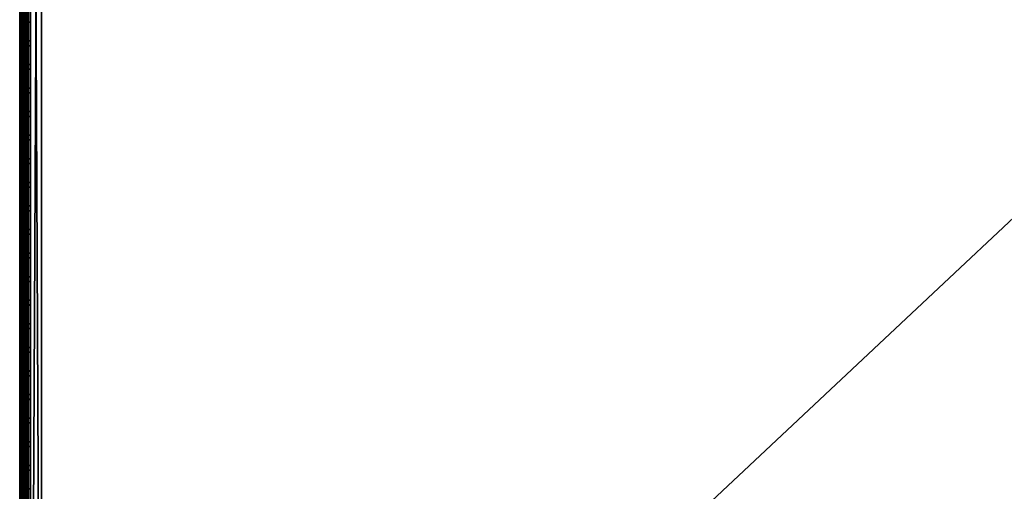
# Model space of a CAD drawing. Header units: inches. Extents: x 0 to 28, y -28 to 0.
# Tile 7 of 62: x 0 to 11.3, y -19.6 to -14.1. Entities that reach past the tile are written whole.
import ezdxf

# ---------------------------------------------------------------- set-up
doc = ezdxf.new("R2010")
doc.units = ezdxf.units.IN
doc.header["$LTSCALE"] = 0.03937
doc.header["$MEASUREMENT"] = 0
for name, color, linetype in [('A-FURN-3-ST', 151, 'Continuous'), ('A-FURN-3-ST-SEAM', 250, 'Continuous'), ('A-FURN-3-STITCH', 15, 'Continuous')]:
    doc.layers.add(name, color=color, linetype=linetype)

msp = doc.modelspace()

# ---------------------------------------------------------------- meshes
at = {"layer": 'A-FURN-3-ST'}
mesh = msp.add_polyface(dxfattribs=at)
corners = [(0.25, -0.491, 5), (27.75, -27.51, 5), (0.25, -27.51, 5), (0.125, -0.491, 5.033), (0.125, -27.51, 5.033), (0.033, -0.491, 5.125), (0.033, -27.51, 5.125), (0, -0.491, 5.25), (0, -27.51, 5.25), (0.25, -27.701, 5.038), (0.125, -27.689, 5.069), (0.033, -27.654, 5.154), (0, -27.635, 5.283), (0.25, -26.91, 18), (0.125, -26.91, 17.967), (0.25, -27.195, 17.963), (0.125, -27.186, 17.93), (0.25, -27.46, 17.853), (0.125, -27.443, 17.824), (0.25, -27.688, 17.678), (0.125, -27.664, 17.654), (0.033, -26.91, 17.875), (0.033, -27.162, 17.842), (0.033, -27.398, 17.744), (0.033, -27.599, 17.589), (0, -26.91, 17.75), (0, -27.13, 17.721), (0, -27.335, 17.636), (0, -27.511, 17.501), (0.033, -27.754, 17.387), (0, -27.646, 17.325), (0.033, -1.1, 17.875), (0.125, -1.1, 17.967), (0.25, -1.1, 18), (27.75, -27.688, 17.678), (27.75, -27.46, 17.853), (27.75, -27.195, 17.963), (0, -27.727, 5.375), (0, -27.76, 5.5), (0, -0.241, 5.5), (0, -0.25, 16.901), (0, -27.76, 16.9), (0, -1.1, 17.75), (0, -27.731, 17.12)]
mesh.append_faces([[corners[k] for k in face] for face in [(0, 1, 2), (3, 2, 4), (5, 4, 6), (7, 6, 8), (9, 10, 2), (2, 10, 4), (4, 10, 11), (4, 11, 6), (6, 11, 8), (8, 11, 12), (13, 14, 15), (15, 14, 16), (15, 16, 17), (17, 16, 18), (17, 18, 19), (19, 18, 20), (14, 21, 16), (16, 21, 22), (16, 22, 23, 18), (18, 23, 24, 20), (21, 25, 22), (22, 25, 26), (22, 26, 23), (23, 26, 27), (23, 27, 24), (24, 27, 28), (24, 28, 29), (29, 28, 30), (31, 25, 21), (32, 21, 14), (33, 14, 13), (19, 34, 17), (17, 35, 15), (15, 36, 13), (2, 1, 9), (12, 37, 8), (8, 38, 39), (40, 38, 41), (42, 41, 25), (25, 41, 43), (25, 43, 30), (30, 28, 25), (25, 28, 27), (25, 27, 26)]])
mesh = msp.add_polyface(dxfattribs=at)
corners = [(0.25, -1.1, 18), (27.75, -1.1, 18), (0.25, -0.815, 17.963), (27.75, -0.815, 17.963), (0.25, -0.55, 17.853), (27.75, -0.55, 17.853), (0.25, -0.322, 17.678), (0.25, -0.3, 5.038), (27.75, -0.3, 5.038), (0.25, -0.491, 5), (0.25, -27.51, 5), (0.125, -0.491, 5.033), (0.125, -27.51, 5.033), (0.033, -0.491, 5.125), (0.033, -27.51, 5.125), (0, -0.491, 5.25), (0.125, -0.313, 5.069), (0.033, -0.348, 5.154), (0, -0.366, 5.284), (0, -1.1, 17.75), (0.033, -1.1, 17.875), (0, -0.88, 17.721), (0.033, -0.848, 17.842), (0, -0.675, 17.636), (0.033, -0.613, 17.744), (0, -0.499, 17.501), (0.033, -0.411, 17.59), (0, -0.364, 17.325), (0.125, -1.1, 17.967), (0.125, -0.824, 17.93), (0.125, -0.567, 17.824), (0.125, -0.346, 17.654), (0, -26.91, 17.75), (0.033, -26.91, 17.875), (0.125, -26.91, 17.967), (0, -27.51, 5.25), (0, -0.241, 5.5), (0, -0.275, 5.375), (0, -27.76, 5.5), (0, -0.25, 16.901), (0, -27.76, 16.9), (0, -0.279, 17.121), (0.25, -26.91, 18)]
mesh.append_faces([[corners[k] for k in face] for face in [(0, 1, 2), (2, 3, 4), (4, 5, 6), (7, 8, 9), (9, 10, 11), (11, 12, 13), (13, 14, 15), (16, 7, 11), (11, 7, 9), (11, 13, 16), (16, 13, 17), (13, 15, 17), (17, 15, 18), (19, 20, 21), (21, 20, 22), (21, 22, 23), (23, 22, 24), (23, 24, 25), (25, 24, 26), (25, 26, 27), (20, 28, 22), (22, 28, 29), (22, 29, 30, 24), (24, 30, 31, 26), (28, 0, 29), (29, 0, 2), (29, 2, 30), (30, 2, 4), (30, 4, 31), (31, 4, 6), (19, 32, 20), (20, 33, 28), (28, 34, 0), (35, 36, 15), (15, 37, 18), (36, 38, 39), (39, 40, 19), (21, 23, 19), (19, 23, 25), (19, 25, 27), (27, 41, 19), (19, 41, 39), (42, 1, 0)]])
mesh = msp.add_polyface(dxfattribs=at)
corners = [(27.967, -0.491, 5.125), (28, -27.51, 5.25), (27.967, -27.51, 5.125), (27.875, -0.491, 5.033), (27.875, -27.51, 5.033), (27.75, -0.491, 5), (27.75, -27.51, 5), (27.875, -27.689, 5.069), (27.75, -27.701, 5.038), (27.967, -27.654, 5.154), (28, -27.635, 5.283), (28, -26.91, 17.75), (27.967, -26.91, 17.875), (28, -27.13, 17.721), (27.967, -27.162, 17.842), (28, -27.335, 17.636), (27.967, -27.398, 17.744), (28, -27.511, 17.501), (27.967, -27.599, 17.589), (28, -27.646, 17.325), (27.875, -26.91, 17.967), (27.875, -27.186, 17.93), (27.875, -27.443, 17.824), (27.875, -27.664, 17.654), (27.75, -26.91, 18), (27.75, -27.195, 17.963), (27.75, -27.46, 17.853), (27.75, -27.688, 17.678), (27.875, -1.1, 17.967), (27.967, -1.1, 17.875), (28, -1.1, 17.75), (28, -0.241, 5.5), (28, -27.76, 5.5), (28, -27.727, 5.375), (28, -0.25, 16.901), (28, -27.76, 16.9), (28, -27.731, 17.12), (0.25, -27.46, 17.853), (0.25, -27.195, 17.963), (0.25, -26.91, 18), (0.25, -27.701, 5.038), (27.75, -1.1, 18)]
mesh.append_faces([[corners[k] for k in face] for face in [(0, 1, 2), (3, 2, 4), (5, 4, 6), (7, 8, 4), (4, 8, 6), (4, 2, 7), (7, 2, 9), (2, 1, 9), (9, 1, 10), (11, 12, 13), (13, 12, 14), (13, 14, 15), (15, 14, 16), (15, 16, 17), (17, 16, 18), (17, 18, 19), (12, 20, 14), (14, 20, 21), (14, 21, 22, 16), (16, 22, 23, 18), (20, 24, 21), (21, 24, 25), (21, 25, 22), (22, 25, 26), (22, 26, 23), (23, 26, 27), (28, 24, 20), (29, 20, 12), (30, 12, 11), (1, 31, 32), (1, 32, 33), (32, 34, 35), (35, 30, 11), (13, 15, 11), (11, 15, 17), (11, 17, 19), (19, 36, 11), (11, 36, 35), (33, 10, 1), (37, 27, 26), (38, 26, 25), (39, 25, 24), (40, 6, 8), (24, 41, 39)]])
mesh = msp.add_polyface(dxfattribs=at)
corners = [(28, -0.491, 5.25), (28, -27.51, 5.25), (27.967, -0.491, 5.125), (27.967, -27.51, 5.125), (27.875, -0.491, 5.033), (27.875, -27.51, 5.033), (27.75, -0.491, 5), (27.875, -0.313, 5.069), (27.967, -0.348, 5.154), (28, -0.366, 5.284), (27.75, -1.1, 18), (27.875, -1.1, 17.967), (27.75, -0.815, 17.963), (27.875, -0.824, 17.93), (27.75, -0.55, 17.853), (27.875, -0.567, 17.824), (27.75, -0.322, 17.678), (27.875, -0.346, 17.654), (27.967, -1.1, 17.875), (27.967, -0.848, 17.842), (27.967, -0.613, 17.744), (27.967, -0.411, 17.59), (28, -1.1, 17.75), (28, -0.88, 17.721), (28, -0.675, 17.636), (28, -0.499, 17.501), (27.967, -0.256, 17.388), (28, -0.364, 17.325), (27.75, -26.91, 18), (27.875, -26.91, 17.967), (27.967, -26.91, 17.875), (0.25, -0.815, 17.963), (0.25, -0.55, 17.853), (0.25, -0.322, 17.678), (0.25, -0.491, 5), (27.75, -0.3, 5.038), (27.75, -27.51, 5), (28, -0.241, 5.5), (28, -0.275, 5.375), (28, -0.25, 16.901), (28, -27.76, 5.5), (28, -27.76, 16.9), (28, -0.279, 17.121)]
mesh.append_faces([[corners[k] for k in face] for face in [(0, 1, 2), (2, 3, 4), (4, 5, 6), (6, 7, 4), (4, 7, 8), (4, 8, 2), (2, 8, 0), (0, 8, 9), (10, 11, 12), (12, 11, 13), (12, 13, 14), (14, 13, 15), (14, 15, 16), (16, 15, 17), (11, 18, 13), (13, 18, 19), (13, 19, 20, 15), (15, 20, 21, 17), (18, 22, 19), (19, 22, 23), (19, 23, 20), (20, 23, 24), (20, 24, 21), (21, 24, 25), (21, 25, 26), (26, 25, 27), (10, 28, 11), (11, 29, 18), (18, 30, 22), (31, 10, 12), (32, 12, 14), (33, 14, 16), (34, 35, 6), (6, 36, 34), (0, 37, 1), (9, 38, 0), (37, 39, 40), (41, 39, 22), (39, 42, 22), (22, 42, 27), (22, 27, 25), (25, 24, 22), (22, 24, 23)]])
at = {"layer": 'A-FURN-3-ST-SEAM'}
mesh = msp.add_polyface(dxfattribs=at)
corners = [(0.057, -19.76, 17.85), (0.039, -19.76, 17.851), (0.039, -12.609, 17.851), (0.057, -12.609, 17.85), (0.039, -1.1, 17.851), (0.057, -1.1, 17.85), (0, -1.1, 17.905), (0.002, -1.1, 17.887), (0.002, -12.609, 17.887), (0, -12.609, 17.905), (0.002, -19.76, 17.887), (0, -19.76, 17.905), (0.023, -19.76, 17.859), (0.023, -12.609, 17.859), (0.023, -1.1, 17.859), (0.093, -19.76, 17.926), (0.1, -26.91, 17.9), (0.1, -19.76, 17.9), (0.093, -12.609, 17.926), (0.1, -12.609, 17.9), (0.093, -1.1, 17.926), (0.081, -1.1, 17.939), (0.081, -12.609, 17.939), (0.081, -19.76, 17.939), (0.065, -1.1, 17.947), (0.065, -12.609, 17.947), (0.065, -19.76, 17.947), (0.005, -1.1, 17.922), (0.005, -12.609, 17.922), (0.005, -19.76, 17.922), (0.087, -1.1, 17.868), (0.097, -1.1, 17.883), (0.097, -12.609, 17.883), (0.087, -12.609, 17.868), (0.097, -19.76, 17.883), (0.087, -19.76, 17.868), (0.1, -1.1, 17.9), (0.097, -26.91, 17.883), (0.03, -19.76, 17.946), (0.03, -12.609, 17.946), (0.03, -1.1, 17.946), (0.016, -19.76, 17.936), (0.016, -12.609, 17.936), (0.016, -1.1, 17.936), (0.073, -19.76, 17.856), (0.073, -12.609, 17.856), (0.073, -1.1, 17.856)]
mesh.append_faces([[corners[k] for k in face] for face in [(0, 1, 2, 3), (3, 2, 4, 5), (6, 7, 8, 9), (9, 8, 10, 11), (1, 12, 13, 2), (2, 13, 14, 4), (15, 16, 17), (15, 17, 18), (18, 17, 19), (18, 19, 20), (20, 21, 22, 18), (18, 22, 23, 15), (21, 24, 25, 22), (22, 25, 26, 23), (27, 6, 9, 28), (28, 9, 11, 29), (30, 31, 32, 33), (33, 32, 34, 35), (32, 36, 19), (32, 19, 34), (34, 19, 17), (34, 17, 37), (38, 26, 25, 39), (39, 25, 24, 40), (41, 38, 39, 42), (42, 39, 40, 43), (29, 41, 42, 28), (28, 42, 43, 27), (12, 10, 8, 13), (13, 8, 7, 14), (44, 0, 3, 45), (45, 3, 5, 46), (35, 44, 45, 33), (33, 45, 46, 30)]])
at = {"layer": 'A-FURN-3-STITCH'}
mesh = msp.add_polymesh((7, 4), dxfattribs=at)
for k, corner in enumerate([(0.101, -14.378, 17.95), (0.103, -14.378, 17.951), (0.107, -14.377, 17.954), (0.109, -14.377, 17.956), (0.096, -14.339, 17.956), (0.096, -14.339, 17.961), (0.1, -14.339, 17.964), (0.105, -14.339, 17.961), (0.094, -14.3, 17.959), (0.093, -14.3, 17.964), (0.098, -14.3, 17.967), (0.102, -14.3, 17.965), (0.093, -14.261, 17.959), (0.093, -14.261, 17.965), (0.097, -14.261, 17.968), (0.102, -14.261, 17.965), (0.094, -14.222, 17.957), (0.093, -14.222, 17.963), (0.098, -14.222, 17.966), (0.102, -14.222, 17.963), (0.096, -14.183, 17.953), (0.096, -14.183, 17.958), (0.1, -14.183, 17.961), (0.105, -14.183, 17.959), (0.101, -14.145, 17.946), (0.103, -14.145, 17.948), (0.107, -14.145, 17.951), (0.109, -14.145, 17.952)]):
    mesh.set_mesh_vertex(divmod(k, 4), corner)
mesh = msp.add_polymesh((7, 4), dxfattribs=at)
for k, corner in enumerate([(0.101, -14.649, 17.95), (0.103, -14.649, 17.951), (0.107, -14.649, 17.954), (0.109, -14.649, 17.956), (0.096, -14.611, 17.956), (0.096, -14.611, 17.961), (0.1, -14.61, 17.964), (0.105, -14.611, 17.961), (0.094, -14.572, 17.959), (0.093, -14.572, 17.964), (0.098, -14.572, 17.967), (0.102, -14.572, 17.965), (0.093, -14.533, 17.959), (0.093, -14.533, 17.965), (0.097, -14.533, 17.968), (0.102, -14.533, 17.965), (0.094, -14.494, 17.957), (0.093, -14.494, 17.963), (0.098, -14.493, 17.966), (0.102, -14.494, 17.963), (0.096, -14.455, 17.953), (0.096, -14.455, 17.958), (0.1, -14.455, 17.961), (0.105, -14.455, 17.959), (0.101, -14.417, 17.946), (0.103, -14.417, 17.948), (0.107, -14.417, 17.951), (0.109, -14.417, 17.952)]):
    mesh.set_mesh_vertex(divmod(k, 4), corner)
mesh = msp.add_polymesh((7, 4), dxfattribs=at)
for k, corner in enumerate([(0.101, -14.921, 17.95), (0.103, -14.921, 17.951), (0.107, -14.921, 17.954), (0.109, -14.921, 17.956), (0.096, -14.882, 17.956), (0.096, -14.882, 17.961), (0.1, -14.882, 17.964), (0.105, -14.882, 17.961), (0.094, -14.843, 17.959), (0.093, -14.843, 17.964), (0.098, -14.843, 17.967), (0.102, -14.843, 17.965), (0.093, -14.804, 17.959), (0.093, -14.804, 17.965), (0.097, -14.804, 17.968), (0.102, -14.804, 17.965), (0.094, -14.765, 17.957), (0.093, -14.765, 17.963), (0.098, -14.765, 17.966), (0.102, -14.765, 17.963), (0.096, -14.726, 17.953), (0.096, -14.726, 17.958), (0.1, -14.726, 17.961), (0.105, -14.726, 17.959), (0.101, -14.688, 17.946), (0.103, -14.688, 17.948), (0.107, -14.688, 17.951), (0.109, -14.688, 17.952)]):
    mesh.set_mesh_vertex(divmod(k, 4), corner)
mesh = msp.add_polymesh((7, 4), dxfattribs=at)
for k, corner in enumerate([(0.101, -15.192, 17.95), (0.103, -15.192, 17.951), (0.107, -15.192, 17.954), (0.109, -15.192, 17.956), (0.096, -15.154, 17.956), (0.096, -15.154, 17.961), (0.1, -15.154, 17.964), (0.105, -15.154, 17.961), (0.094, -15.115, 17.959), (0.093, -15.115, 17.964), (0.098, -15.115, 17.967), (0.102, -15.115, 17.965), (0.093, -15.076, 17.959), (0.093, -15.076, 17.965), (0.097, -15.076, 17.968), (0.102, -15.076, 17.965), (0.094, -15.037, 17.957), (0.093, -15.037, 17.963), (0.098, -15.037, 17.966), (0.102, -15.037, 17.963), (0.096, -14.998, 17.953), (0.096, -14.998, 17.958), (0.1, -14.998, 17.961), (0.105, -14.998, 17.959), (0.101, -14.96, 17.946), (0.103, -14.96, 17.948), (0.107, -14.96, 17.951), (0.109, -14.96, 17.952)]):
    mesh.set_mesh_vertex(divmod(k, 4), corner)
mesh = msp.add_polymesh((7, 4), dxfattribs=at)
for k, corner in enumerate([(0.101, -15.464, 17.95), (0.103, -15.464, 17.951), (0.107, -15.464, 17.954), (0.109, -15.464, 17.956), (0.096, -15.425, 17.956), (0.096, -15.425, 17.961), (0.1, -15.425, 17.964), (0.105, -15.425, 17.961), (0.094, -15.386, 17.959), (0.093, -15.386, 17.964), (0.098, -15.386, 17.967), (0.102, -15.386, 17.965), (0.093, -15.347, 17.959), (0.093, -15.347, 17.965), (0.097, -15.347, 17.968), (0.102, -15.347, 17.965), (0.094, -15.308, 17.957), (0.093, -15.308, 17.963), (0.098, -15.308, 17.966), (0.102, -15.308, 17.963), (0.096, -15.269, 17.953), (0.096, -15.269, 17.958), (0.1, -15.269, 17.961), (0.105, -15.269, 17.959), (0.101, -15.231, 17.946), (0.103, -15.231, 17.948), (0.107, -15.231, 17.951), (0.109, -15.231, 17.952)]):
    mesh.set_mesh_vertex(divmod(k, 4), corner)
mesh = msp.add_polymesh((7, 4), dxfattribs=at)
for k, corner in enumerate([(0.101, -15.735, 17.95), (0.103, -15.735, 17.951), (0.107, -15.735, 17.954), (0.109, -15.735, 17.956), (0.096, -15.697, 17.956), (0.096, -15.697, 17.961), (0.1, -15.697, 17.964), (0.105, -15.697, 17.961), (0.094, -15.658, 17.959), (0.093, -15.658, 17.964), (0.098, -15.658, 17.967), (0.102, -15.658, 17.965), (0.093, -15.619, 17.959), (0.093, -15.619, 17.965), (0.097, -15.619, 17.968), (0.102, -15.619, 17.965), (0.094, -15.58, 17.957), (0.093, -15.58, 17.963), (0.098, -15.58, 17.966), (0.102, -15.58, 17.963), (0.096, -15.541, 17.953), (0.096, -15.541, 17.958), (0.1, -15.541, 17.961), (0.105, -15.541, 17.959), (0.101, -15.503, 17.946), (0.103, -15.503, 17.948), (0.107, -15.503, 17.951), (0.109, -15.503, 17.952)]):
    mesh.set_mesh_vertex(divmod(k, 4), corner)
mesh = msp.add_polymesh((7, 4), dxfattribs=at)
for k, corner in enumerate([(0.101, -16.007, 17.95), (0.103, -16.007, 17.951), (0.107, -16.007, 17.954), (0.109, -16.007, 17.956), (0.096, -15.968, 17.956), (0.096, -15.968, 17.961), (0.1, -15.968, 17.964), (0.105, -15.968, 17.961), (0.094, -15.929, 17.959), (0.093, -15.929, 17.964), (0.098, -15.929, 17.967), (0.102, -15.929, 17.965), (0.093, -15.89, 17.959), (0.093, -15.89, 17.965), (0.097, -15.89, 17.968), (0.102, -15.89, 17.965), (0.094, -15.851, 17.957), (0.093, -15.851, 17.963), (0.098, -15.851, 17.966), (0.102, -15.851, 17.963), (0.096, -15.812, 17.953), (0.096, -15.812, 17.958), (0.1, -15.812, 17.961), (0.105, -15.812, 17.959), (0.101, -15.774, 17.946), (0.103, -15.774, 17.948), (0.107, -15.774, 17.951), (0.109, -15.774, 17.952)]):
    mesh.set_mesh_vertex(divmod(k, 4), corner)
mesh = msp.add_polymesh((7, 4), dxfattribs=at)
for k, corner in enumerate([(0.101, -16.278, 17.95), (0.103, -16.278, 17.951), (0.107, -16.278, 17.954), (0.109, -16.278, 17.956), (0.096, -16.24, 17.956), (0.096, -16.24, 17.961), (0.1, -16.24, 17.964), (0.105, -16.24, 17.961), (0.094, -16.201, 17.959), (0.093, -16.201, 17.964), (0.098, -16.201, 17.967), (0.102, -16.201, 17.965), (0.093, -16.162, 17.959), (0.093, -16.162, 17.965), (0.097, -16.162, 17.968), (0.102, -16.162, 17.965), (0.094, -16.123, 17.957), (0.093, -16.123, 17.963), (0.098, -16.123, 17.966), (0.102, -16.123, 17.963), (0.096, -16.084, 17.953), (0.096, -16.084, 17.958), (0.1, -16.084, 17.961), (0.105, -16.084, 17.959), (0.101, -16.046, 17.946), (0.103, -16.046, 17.948), (0.107, -16.046, 17.951), (0.109, -16.046, 17.952)]):
    mesh.set_mesh_vertex(divmod(k, 4), corner)
mesh = msp.add_polymesh((7, 4), dxfattribs=at)
for k, corner in enumerate([(0.101, -16.55, 17.95), (0.103, -16.55, 17.951), (0.107, -16.55, 17.954), (0.109, -16.55, 17.956), (0.096, -16.511, 17.956), (0.096, -16.511, 17.961), (0.1, -16.511, 17.964), (0.105, -16.511, 17.961), (0.094, -16.472, 17.959), (0.093, -16.472, 17.964), (0.098, -16.472, 17.967), (0.102, -16.472, 17.965), (0.093, -16.433, 17.959), (0.093, -16.433, 17.965), (0.097, -16.433, 17.968), (0.102, -16.433, 17.965), (0.094, -16.394, 17.957), (0.093, -16.394, 17.963), (0.098, -16.394, 17.966), (0.102, -16.394, 17.963), (0.096, -16.356, 17.953), (0.096, -16.355, 17.958), (0.1, -16.355, 17.961), (0.105, -16.355, 17.959), (0.101, -16.317, 17.946), (0.103, -16.317, 17.948), (0.107, -16.317, 17.951), (0.109, -16.317, 17.952)]):
    mesh.set_mesh_vertex(divmod(k, 4), corner)
mesh = msp.add_polymesh((7, 4), dxfattribs=at)
for k, corner in enumerate([(0.101, -16.821, 17.95), (0.103, -16.821, 17.951), (0.107, -16.821, 17.954), (0.109, -16.821, 17.956), (0.096, -16.783, 17.956), (0.096, -16.783, 17.961), (0.1, -16.783, 17.964), (0.105, -16.783, 17.961), (0.094, -16.744, 17.959), (0.093, -16.744, 17.964), (0.098, -16.744, 17.967), (0.102, -16.744, 17.965), (0.093, -16.705, 17.959), (0.093, -16.705, 17.965), (0.097, -16.705, 17.968), (0.102, -16.705, 17.965), (0.094, -16.666, 17.957), (0.093, -16.666, 17.963), (0.098, -16.666, 17.966), (0.102, -16.666, 17.963), (0.096, -16.627, 17.953), (0.096, -16.627, 17.958), (0.1, -16.627, 17.961), (0.105, -16.627, 17.959), (0.101, -16.589, 17.946), (0.103, -16.589, 17.948), (0.107, -16.589, 17.951), (0.109, -16.589, 17.952)]):
    mesh.set_mesh_vertex(divmod(k, 4), corner)
mesh = msp.add_polymesh((7, 4), dxfattribs=at)
for k, corner in enumerate([(0.101, -17.093, 17.95), (0.103, -17.093, 17.951), (0.107, -17.093, 17.954), (0.109, -17.093, 17.956), (0.096, -17.054, 17.956), (0.096, -17.054, 17.961), (0.1, -17.054, 17.964), (0.105, -17.054, 17.961), (0.094, -17.016, 17.959), (0.093, -17.015, 17.964), (0.098, -17.015, 17.967), (0.102, -17.015, 17.965), (0.093, -16.976, 17.959), (0.093, -16.976, 17.965), (0.097, -16.976, 17.968), (0.102, -16.976, 17.965), (0.094, -16.937, 17.957), (0.093, -16.937, 17.963), (0.098, -16.937, 17.966), (0.102, -16.937, 17.963), (0.096, -16.899, 17.953), (0.096, -16.899, 17.958), (0.1, -16.898, 17.961), (0.105, -16.899, 17.959), (0.101, -16.86, 17.946), (0.103, -16.86, 17.948), (0.107, -16.86, 17.951), (0.109, -16.86, 17.952)]):
    mesh.set_mesh_vertex(divmod(k, 4), corner)
mesh = msp.add_polymesh((7, 4), dxfattribs=at)
for k, corner in enumerate([(0.101, -17.364, 17.95), (0.103, -17.364, 17.951), (0.107, -17.364, 17.954), (0.109, -17.364, 17.956), (0.096, -17.326, 17.956), (0.096, -17.326, 17.961), (0.1, -17.326, 17.964), (0.105, -17.326, 17.961), (0.094, -17.287, 17.959), (0.093, -17.287, 17.964), (0.098, -17.287, 17.967), (0.102, -17.287, 17.965), (0.093, -17.248, 17.959), (0.093, -17.248, 17.965), (0.097, -17.248, 17.968), (0.102, -17.248, 17.965), (0.094, -17.209, 17.957), (0.093, -17.209, 17.963), (0.098, -17.209, 17.966), (0.102, -17.209, 17.963), (0.096, -17.17, 17.953), (0.096, -17.17, 17.958), (0.1, -17.17, 17.961), (0.105, -17.17, 17.959), (0.101, -17.132, 17.946), (0.103, -17.132, 17.948), (0.107, -17.132, 17.951), (0.109, -17.132, 17.952)]):
    mesh.set_mesh_vertex(divmod(k, 4), corner)
mesh = msp.add_polymesh((7, 4), dxfattribs=at)
for k, corner in enumerate([(0.101, -17.636, 17.95), (0.103, -17.636, 17.951), (0.107, -17.636, 17.954), (0.109, -17.636, 17.956), (0.096, -17.597, 17.956), (0.096, -17.597, 17.961), (0.1, -17.597, 17.964), (0.105, -17.597, 17.961), (0.094, -17.559, 17.959), (0.093, -17.558, 17.964), (0.098, -17.558, 17.967), (0.102, -17.558, 17.965), (0.093, -17.519, 17.959), (0.093, -17.519, 17.965), (0.097, -17.519, 17.968), (0.102, -17.519, 17.965), (0.094, -17.48, 17.957), (0.093, -17.48, 17.963), (0.098, -17.48, 17.966), (0.102, -17.48, 17.963), (0.096, -17.442, 17.953), (0.096, -17.442, 17.958), (0.1, -17.442, 17.961), (0.105, -17.442, 17.959), (0.101, -17.403, 17.946), (0.103, -17.403, 17.948), (0.107, -17.403, 17.951), (0.109, -17.403, 17.952)]):
    mesh.set_mesh_vertex(divmod(k, 4), corner)
mesh = msp.add_polymesh((7, 4), dxfattribs=at)
for k, corner in enumerate([(0.101, -17.907, 17.95), (0.103, -17.907, 17.951), (0.107, -17.907, 17.954), (0.109, -17.907, 17.956), (0.096, -17.869, 17.956), (0.096, -17.869, 17.961), (0.1, -17.869, 17.964), (0.105, -17.869, 17.961), (0.094, -17.83, 17.959), (0.093, -17.83, 17.964), (0.098, -17.83, 17.967), (0.102, -17.83, 17.965), (0.093, -17.791, 17.959), (0.093, -17.791, 17.965), (0.097, -17.791, 17.968), (0.102, -17.791, 17.965), (0.094, -17.752, 17.957), (0.093, -17.752, 17.963), (0.098, -17.752, 17.966), (0.102, -17.752, 17.963), (0.096, -17.713, 17.953), (0.096, -17.713, 17.958), (0.1, -17.713, 17.961), (0.105, -17.713, 17.959), (0.101, -17.675, 17.946), (0.103, -17.675, 17.948), (0.107, -17.675, 17.951), (0.109, -17.675, 17.952)]):
    mesh.set_mesh_vertex(divmod(k, 4), corner)
mesh = msp.add_polymesh((7, 4), dxfattribs=at)
for k, corner in enumerate([(0.101, -18.179, 17.95), (0.103, -18.179, 17.951), (0.107, -18.179, 17.954), (0.109, -18.179, 17.956), (0.096, -18.141, 17.956), (0.096, -18.14, 17.961), (0.1, -18.14, 17.964), (0.105, -18.14, 17.961), (0.094, -18.102, 17.959), (0.093, -18.102, 17.964), (0.098, -18.101, 17.967), (0.102, -18.102, 17.965), (0.093, -18.063, 17.959), (0.093, -18.062, 17.965), (0.097, -18.062, 17.968), (0.102, -18.062, 17.965), (0.094, -18.023, 17.957), (0.093, -18.023, 17.963), (0.098, -18.023, 17.966), (0.102, -18.023, 17.963), (0.096, -17.985, 17.953), (0.096, -17.985, 17.958), (0.1, -17.985, 17.961), (0.105, -17.985, 17.959), (0.101, -17.946, 17.946), (0.103, -17.946, 17.948), (0.107, -17.946, 17.951), (0.109, -17.946, 17.952)]):
    mesh.set_mesh_vertex(divmod(k, 4), corner)
mesh = msp.add_polymesh((7, 4), dxfattribs=at)
for k, corner in enumerate([(0.101, -18.451, 17.95), (0.103, -18.45, 17.951), (0.107, -18.45, 17.954), (0.109, -18.45, 17.956), (0.096, -18.412, 17.956), (0.096, -18.412, 17.961), (0.1, -18.412, 17.964), (0.105, -18.412, 17.961), (0.094, -18.373, 17.959), (0.093, -18.373, 17.964), (0.098, -18.373, 17.967), (0.102, -18.373, 17.965), (0.093, -18.334, 17.959), (0.093, -18.334, 17.965), (0.097, -18.334, 17.968), (0.102, -18.334, 17.965), (0.094, -18.295, 17.957), (0.093, -18.295, 17.963), (0.098, -18.295, 17.966), (0.102, -18.295, 17.963), (0.096, -18.256, 17.953), (0.096, -18.256, 17.958), (0.1, -18.256, 17.961), (0.105, -18.256, 17.959), (0.101, -18.218, 17.946), (0.103, -18.218, 17.948), (0.107, -18.218, 17.951), (0.109, -18.218, 17.952)]):
    mesh.set_mesh_vertex(divmod(k, 4), corner)
mesh = msp.add_polymesh((7, 4), dxfattribs=at)
for k, corner in enumerate([(0.101, -18.722, 17.95), (0.103, -18.722, 17.951), (0.107, -18.722, 17.954), (0.109, -18.722, 17.956), (0.096, -18.684, 17.956), (0.096, -18.683, 17.961), (0.1, -18.683, 17.964), (0.105, -18.683, 17.961), (0.094, -18.645, 17.959), (0.093, -18.645, 17.964), (0.098, -18.645, 17.967), (0.102, -18.645, 17.965), (0.093, -18.606, 17.959), (0.093, -18.606, 17.965), (0.097, -18.605, 17.968), (0.102, -18.606, 17.965), (0.094, -18.567, 17.957), (0.093, -18.566, 17.963), (0.098, -18.566, 17.966), (0.102, -18.566, 17.963), (0.096, -18.528, 17.953), (0.096, -18.528, 17.958), (0.1, -18.528, 17.961), (0.105, -18.528, 17.959), (0.101, -18.49, 17.946), (0.103, -18.49, 17.948), (0.107, -18.489, 17.951), (0.109, -18.489, 17.952)]):
    mesh.set_mesh_vertex(divmod(k, 4), corner)
mesh = msp.add_polymesh((7, 4), dxfattribs=at)
for k, corner in enumerate([(0.101, -18.994, 17.95), (0.103, -18.994, 17.951), (0.107, -18.993, 17.954), (0.109, -18.993, 17.956), (0.096, -18.955, 17.956), (0.096, -18.955, 17.961), (0.1, -18.955, 17.964), (0.105, -18.955, 17.961), (0.094, -18.916, 17.959), (0.093, -18.916, 17.964), (0.098, -18.916, 17.967), (0.102, -18.916, 17.965), (0.093, -18.877, 17.959), (0.093, -18.877, 17.965), (0.097, -18.877, 17.968), (0.102, -18.877, 17.965), (0.094, -18.838, 17.957), (0.093, -18.838, 17.963), (0.098, -18.838, 17.966), (0.102, -18.838, 17.963), (0.096, -18.799, 17.953), (0.096, -18.799, 17.958), (0.1, -18.799, 17.961), (0.105, -18.799, 17.959), (0.101, -18.761, 17.946), (0.103, -18.761, 17.948), (0.107, -18.761, 17.951), (0.109, -18.761, 17.952)]):
    mesh.set_mesh_vertex(divmod(k, 4), corner)
mesh = msp.add_polymesh((7, 4), dxfattribs=at)
for k, corner in enumerate([(0.101, -19.265, 17.95), (0.103, -19.265, 17.951), (0.107, -19.265, 17.954), (0.109, -19.265, 17.956), (0.096, -19.227, 17.956), (0.096, -19.227, 17.961), (0.1, -19.227, 17.964), (0.105, -19.227, 17.961), (0.094, -19.188, 17.959), (0.093, -19.188, 17.964), (0.098, -19.188, 17.967), (0.102, -19.188, 17.965), (0.093, -19.149, 17.959), (0.093, -19.149, 17.965), (0.097, -19.149, 17.968), (0.102, -19.149, 17.965), (0.094, -19.11, 17.957), (0.093, -19.11, 17.963), (0.098, -19.109, 17.966), (0.102, -19.11, 17.963), (0.096, -19.071, 17.953), (0.096, -19.071, 17.958), (0.1, -19.071, 17.961), (0.105, -19.071, 17.959), (0.101, -19.033, 17.946), (0.103, -19.033, 17.948), (0.107, -19.033, 17.951), (0.109, -19.033, 17.952)]):
    mesh.set_mesh_vertex(divmod(k, 4), corner)
mesh = msp.add_polymesh((7, 4), dxfattribs=at)
for k, corner in enumerate([(0.101, -19.537, 17.95), (0.103, -19.537, 17.951), (0.107, -19.537, 17.954), (0.109, -19.537, 17.956), (0.096, -19.498, 17.956), (0.096, -19.498, 17.961), (0.1, -19.498, 17.964), (0.105, -19.498, 17.961), (0.094, -19.459, 17.959), (0.093, -19.459, 17.964), (0.098, -19.459, 17.967), (0.102, -19.459, 17.965), (0.093, -19.42, 17.959), (0.093, -19.42, 17.965), (0.097, -19.42, 17.968), (0.102, -19.42, 17.965), (0.094, -19.381, 17.957), (0.093, -19.381, 17.963), (0.098, -19.381, 17.966), (0.102, -19.381, 17.963), (0.096, -19.342, 17.953), (0.096, -19.342, 17.958), (0.1, -19.342, 17.961), (0.105, -19.342, 17.959), (0.101, -19.304, 17.946), (0.103, -19.304, 17.948), (0.107, -19.304, 17.951), (0.109, -19.304, 17.952)]):
    mesh.set_mesh_vertex(divmod(k, 4), corner)

doc.saveas('drawing.dxf')
